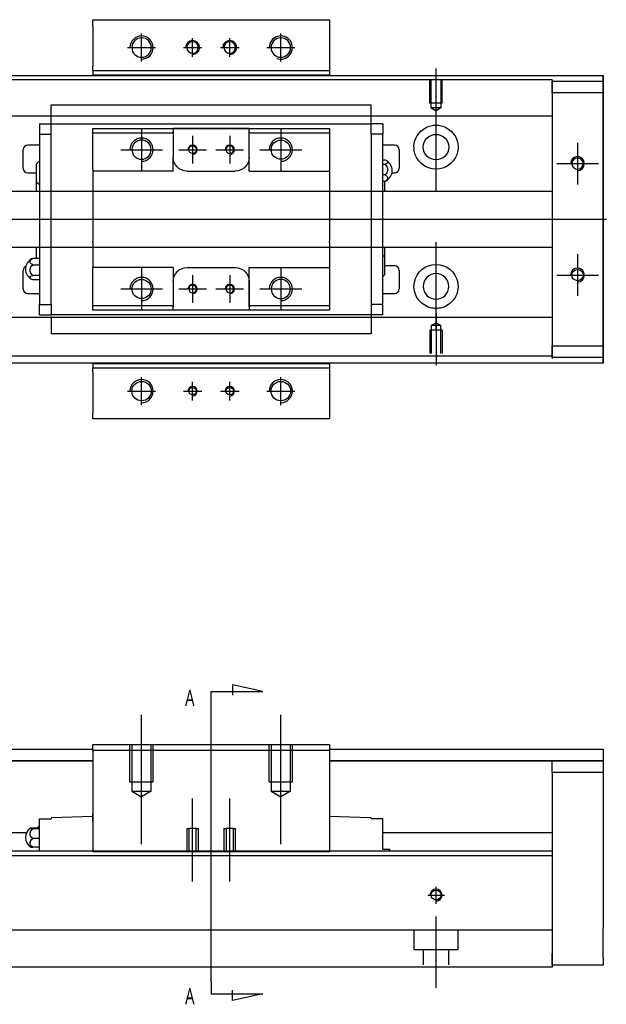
# Model space of a CAD drawing. Header units: millimetres. Extents: x -257 to 3135, y -1556 to 860.
# Tile 15 of 15: x 36 to 163, y -264 to -52. Entities that reach past the tile are written whole.
import ezdxf
from ezdxf.lldxf.tags import DXFTag

# ---------------------------------------------------------------- set-up
doc = ezdxf.new("R2010")
doc.units = ezdxf.units.MM
doc.layers.get('0').update_dxf_attribs({"linetype": 'CONTINUOUS'})
doc.styles.add('CHN', font='msjhbd.ttf')
tags = doc.linetypes.add('DASHED', pattern=[25.72, 12.86, -12.86]).pattern_tags.tags
tags[6:7] = [DXFTag(74, 4), DXFTag(75, 0), DXFTag(340, '0'), DXFTag(46, 0.0), DXFTag(50, 0.0), DXFTag(44, 0.0), DXFTag(45, 0.0)]
tags[4:5] = [DXFTag(74, 4), DXFTag(75, 0), DXFTag(340, '0'), DXFTag(46, 0.0), DXFTag(50, 0.0), DXFTag(44, 0.0), DXFTag(45, 0.0)]

msp = doc.modelspace()

# ---------------------------------------------------------------- linework, layer by layer
at = {"linetype": 'Continuous'}
for p, q in [((52.19, -53.28), (52.19, -51.99)), ((52.19, -51.99), (103.19, -51.99)), ((103.19, -51.99), (103.19, -53.28)), ((52.19, -53.28), (52.19, -61.99)), ((103.19, -53.28), (103.19, -61.99)), ((52.19, -62.99), (52.19, -61.99)), ((103.19, -62.99), (52.19, -62.99)), ((52.19, -62.99), (52.19, -63.99)), ((103.19, -61.99), (103.19, -62.99)), ((103.19, -62.99), (103.19, -63.99)), ((-12.86, -63.99), (88.38, -63.99)), ((88.38, -63.99), (162.14, -63.99)), ((162.14, -64.49), (162.14, -63.99)), ((162.14, -63.99), (162.14, -63.99)), ((162.14, -63.99), (162.14, -64.99)), ((162.14, -68.55), (162.14, -64.49)), ((162.14, -64.99), (162.14, -124.99)), ((162.14, -65.24), (162.14, -67.74)), ((162.14, -65.24), (162.14, -65.24)), ((162.14, -65.24), (162.14, -65.24)), ((162.14, -65.24), (162.14, -69.05)), ((162.14, -69.05), (162.14, -65.24)), ((162.14, -65.24), (162.14, -69.05)), ((162.14, -67.74), (162.14, -66.24)), ((162.14, -69.05), (162.14, -66.24)), ((162.14, -67.74), (162.14, -122.24)), ((162.14, -122.24), (162.14, -67.74)), ((162.14, -68.55), (162.14, -68.55)), ((162.14, -78.55), (162.14, -68.55)), ((162.14, -78.55), (162.14, -78.55)), ((162.14, -86.55), (162.14, -78.55)), ((162.14, -86.55), (162.14, -86.55)), ((162.14, -102.55), (162.14, -86.55)), ((162.14, -102.55), (162.14, -102.55)), ((162.14, -110.55), (162.14, -102.55)), ((162.14, -110.55), (162.14, -110.55)), ((162.14, -120.55), (162.14, -110.55)), ((162.14, -120.55), (162.14, -120.55)), ((162.14, -125.49), (162.14, -120.55)), ((162.14, -120.93), (162.14, -124.74)), ((162.14, -123.74), (162.14, -120.93)), ((162.14, -120.93), (162.14, -124.74)), ((162.14, -124.74), (162.14, -120.93)), ((162.14, -123.74), (162.14, -122.24)), ((162.14, -122.24), (162.14, -124.74)), ((162.14, -124.74), (162.14, -124.74)), ((162.14, -124.74), (162.14, -124.74)), ((162.14, -124.99), (162.14, -125.99)), ((72.49, -125.99), (-12.86, -125.99)), ((52.19, -125.99), (52.19, -126.99)), ((52.19, -127.99), (52.19, -126.99)), ((52.19, -126.99), (103.19, -126.99)), ((162.14, -125.99), (72.49, -125.99)), ((103.19, -125.99), (103.19, -126.99)), ((103.19, -126.99), (103.19, -127.99)), ((162.14, -125.99), (162.14, -125.49)), ((162.14, -125.99), (162.14, -125.99)), ((52.19, -127.99), (52.19, -136.7)), ((103.19, -127.99), (103.19, -136.7)), ((52.19, -137.99), (52.19, -136.7)), ((103.19, -136.7), (103.19, -137.99)), ((103.19, -137.99), (52.19, -137.99)), ((-12.86, -209.14), (52.19, -209.14)), ((52.19, -208.14), (103.19, -208.14)), ((52.19, -209.43), (52.19, -208.14)), ((52.19, -209.43), (52.19, -231.14)), ((103.19, -209.43), (52.19, -209.43)), ((103.19, -208.14), (103.19, -209.43)), ((103.19, -209.14), (162.14, -209.14)), ((103.19, -209.43), (103.19, -231.14)), ((162.14, -209.14), (162.14, -211.64)), ((52.19, -211.64), (-12.86, -211.64)), ((-12.86, -211.64), (52.19, -211.64)), ((162.14, -211.64), (103.19, -211.64)), ((103.19, -211.64), (162.14, -211.64)), ((151.14, -211.64), (162.14, -211.64)), ((151.14, -214.14), (151.14, -211.64)), ((162.14, -211.64), (162.14, -214.14)), ((162.14, -211.64), (162.14, -211.64)), ((162.14, -214.14), (151.14, -214.14)), ((151.14, -214.14), (151.14, -253.14)), ((162.14, -214.14), (162.14, -232.14)), ((40.69, -224.14), (43.19, -224.14)), ((40.69, -226.34), (40.69, -224.14)), ((43.19, -224.14), (43.19, -224.07)), ((52.19, -223.64), (43.38, -223.87)), ((52.13, -224.64), (52.19, -224.64)), ((52.19, -224.14), (52.19, -223.14)), ((52.19, -224.64), (52.19, -224.14)), ((103.19, -223.14), (103.19, -224.14)), ((111.99, -223.87), (103.19, -223.64)), ((103.19, -224.14), (103.19, -224.64)), ((103.19, -224.64), (103.25, -224.64)), ((112.19, -224.07), (112.19, -224.14)), ((114.69, -224.14), (112.19, -224.14)), ((114.69, -226.34), (114.69, -224.14)), ((39.23, -226.03), (40.69, -226.03)), ((40.69, -226.27), (39.23, -226.27)), ((40.69, -229.64), (40.69, -226.34)), ((114.69, -229.64), (114.69, -226.34)), ((37.9, -227.14), (12.64, -227.14)), ((40.69, -228.38), (39.23, -228.38)), ((151.14, -227.14), (114.69, -227.14)), ((80.25, -231.09), (1.14, -231.09)), ((40.69, -230.25), (39.23, -230.25)), ((40.69, -231.09), (40.69, -229.64)), ((52.19, -231.19), (52.19, -231.14)), ((52.19, -231.14), (103.19, -231.14)), ((151.14, -231.09), (80.25, -231.09)), ((103.19, -231.14), (103.19, -231.19)), ((114.69, -230.64), (114.69, -229.64)), ((114.69, -230.64), (116.07, -230.64)), ((116.07, -230.64), (116.19, -230.64)), ((116.07, -230.64), (116.07, -231.09)), ((116.19, -231.09), (116.19, -230.64)), ((79.99, -232.09), (1.14, -232.09)), ((103.19, -231.19), (52.19, -231.19)), ((151.14, -232.09), (79.99, -232.09)), ((151.14, -232.09), (151.14, -246.79)), ((162.14, -238.64), (162.14, -247.64)), ((151.14, -246.79), (151.14, -247.29)), ((151.14, -247.29), (151.14, -254.09)), ((151.14, -255.64), (151.14, -253.14)), ((151.14, -254.09), (151.14, -256.09)), ((162.14, -254.14), (162.14, -255.64)), ((73.84, -256.09), (1.14, -256.09)), ((151.14, -256.09), (73.84, -256.09)), ((162.14, -255.64), (151.14, -255.64))]:
    msp.add_line(p, q, dxfattribs=at)
for p, q in [((62.69, -60.99), (62.69, -54.99)), ((92.69, -60.99), (92.69, -54.99)), ((73.69, -59.99), (73.69, -55.99)), ((81.69, -59.99), (81.69, -55.99)), ((59.69, -57.99), (65.69, -57.99)), ((71.69, -57.99), (75.69, -57.99)), ((79.69, -57.99), (83.69, -57.99)), ((89.69, -57.99), (95.69, -57.99)), ((126.14, -73.61), (126.14, -62.49)), ((126.14, -88.96), (126.14, -69.91)), ((156.64, -78.49), (156.64, -87.49)), ((152.14, -82.99), (161.14, -82.99)), ((-62.86, -94.99), (80.43, -94.99)), ((80.43, -94.99), (162.84, -94.99)), ((126.14, -118.96), (126.14, -99.91)), ((156.64, -102.49), (156.64, -111.49)), ((152.14, -106.99), (161.14, -106.99)), ((126.14, -115.27), (126.14, -126.39)), ((62.69, -134.99), (62.69, -128.99)), ((92.69, -134.99), (92.69, -128.99)), ((73.69, -133.99), (73.69, -129.99)), ((81.69, -133.99), (81.69, -129.99)), ((59.69, -131.99), (65.69, -131.99)), ((71.69, -131.99), (75.69, -131.99)), ((79.69, -131.99), (83.69, -131.99)), ((89.69, -131.99), (95.69, -131.99)), ((77.69, -196.69), (88.84, -196.69)), ((77.69, -199.32), (77.69, -196.69)), ((88.84, -196.69), (82.25, -195.25)), ((82.25, -195.25), (82.25, -197.48)), ((77.69, -259.21), (77.69, -199.32)), ((77.69, -259.21), (77.69, -261.84)), ((77.69, -261.84), (88.84, -261.84)), ((82.25, -263.28), (82.25, -261.05)), ((88.84, -261.84), (82.25, -263.28))]:
    msp.add_line(p, q)
at = {"linetype": 'DASHED', "ltscale": 0.3}
for p, q in [((88.14, -64.94), (1.14, -64.94)), ((151.14, -64.94), (88.14, -64.94)), ((151.14, -64.94), (151.14, -65.24)), ((151.14, -65.24), (151.14, -65.44)), ((151.14, -65.24), (151.14, -67.74)), ((151.14, -67.74), (151.14, -65.24)), ((151.14, -65.24), (162.14, -65.24)), ((151.14, -65.44), (151.14, -66.44)), ((151.14, -66.44), (151.14, -72.77)), ((162.14, -67.74), (151.14, -67.74)), ((151.14, -67.74), (151.14, -122.24)), ((151.14, -72.77), (1.14, -72.77)), ((151.14, -88.99), (4.44, -88.99)), ((4.44, -100.99), (151.14, -100.99)), ((151.14, -116.11), (1.14, -116.11)), ((151.14, -116.11), (151.14, -117.11)), ((125.06, -117.89), (126.14, -117.27)), ((125.06, -117.89), (125.06, -123.89)), ((127.21, -117.89), (125.06, -117.89)), ((127.21, -117.89), (126.14, -117.27)), ((127.21, -123.89), (127.21, -117.89)), ((151.14, -117.11), (151.14, -123.44)), ((127.44, -118.89), (124.84, -118.89)), ((124.84, -118.89), (124.84, -123.89)), ((127.44, -118.89), (127.44, -123.89)), ((151.14, -122.24), (162.14, -122.24)), ((151.14, -122.24), (151.14, -124.74)), ((151.14, -124.74), (151.14, -122.24)), ((151.14, -124.44), (1.14, -124.44)), ((151.14, -123.44), (151.14, -124.44)), ((151.14, -124.44), (151.14, -124.74)), ((151.14, -124.74), (151.14, -124.94)), ((162.14, -124.74), (151.14, -124.74)), ((60.19, -216.14), (60.19, -208.14)), ((60.59, -208.14), (60.59, -218.14)), ((64.79, -218.14), (64.79, -208.14)), ((65.19, -216.14), (65.19, -208.14)), ((90.19, -216.14), (90.19, -208.14)), ((90.59, -208.14), (90.59, -218.14)), ((94.79, -218.14), (94.79, -208.14)), ((95.19, -216.14), (95.19, -208.14)), ((60.19, -216.14), (65.19, -216.14)), ((90.19, -216.14), (95.19, -216.14)), ((60.59, -218.14), (64.79, -218.14)), ((60.59, -218.14), (62.69, -219.35)), ((64.79, -218.14), (62.69, -219.35)), ((90.59, -218.14), (94.79, -218.14)), ((90.59, -218.14), (92.69, -219.35)), ((94.79, -218.14), (92.69, -219.35)), ((72.44, -226.19), (72.44, -231.19)), ((72.44, -226.19), (72.89, -226.19)), ((72.89, -226.19), (72.89, -231.19)), ((74.49, -226.19), (72.89, -226.19)), ((74.49, -231.19), (74.49, -226.19)), ((74.49, -226.19), (74.94, -226.19)), ((74.94, -231.19), (74.94, -226.19)), ((80.44, -226.19), (80.44, -231.19)), ((80.44, -226.19), (80.89, -226.19)), ((80.89, -226.19), (80.89, -231.19)), ((82.49, -226.19), (80.89, -226.19)), ((82.49, -231.19), (82.49, -226.19)), ((82.49, -226.19), (82.94, -226.19)), ((82.94, -231.19), (82.94, -226.19)), ((151.14, -248.09), (1.14, -248.09)), ((121.39, -248.09), (121.39, -252.24)), ((130.89, -252.24), (130.89, -248.09)), ((121.39, -252.24), (130.89, -252.24)), ((123.39, -252.24), (123.39, -255.54)), ((128.89, -255.54), (128.89, -252.24))]:
    msp.add_line(p, q, dxfattribs=at)
at = {"linetype": 'DASHED'}
for p, q in [((103.19, -63.94), (52.19, -63.94)), ((151.14, -72.77), (151.14, -73.77)), ((151.14, -73.77), (151.14, -75.31)), ((151.14, -75.31), (151.14, -78.87)), ((151.14, -78.87), (151.14, -80.79)), ((151.14, -80.79), (151.14, -84.49)), ((151.14, -105.49), (151.14, -109.09)), ((151.14, -109.09), (151.14, -111.01)), ((151.14, -111.01), (151.14, -114.57)), ((151.14, -114.57), (151.14, -116.11)), ((52.19, -126.04), (103.19, -126.04)), ((40.69, -224.14), (40.69, -224.14)), ((43.19, -224.14), (43.19, -224.14)), ((112.19, -224.14), (112.19, -224.14)), ((114.69, -224.14), (114.69, -224.14)), ((151.14, -231.09), (151.14, -232.09))]:
    msp.add_line(p, q, dxfattribs=at)
at = {"linetype": 'DASHED', "ltscale": 0.1}
for p, q in [((124.84, -69.99), (124.84, -64.99)), ((125.06, -70.99), (125.06, -64.99)), ((127.21, -64.99), (127.21, -70.99)), ((127.44, -69.99), (127.44, -64.99)), ((127.44, -69.99), (124.84, -69.99)), ((127.21, -70.99), (125.06, -70.99)), ((125.06, -70.99), (126.14, -71.61)), ((127.21, -70.99), (126.14, -71.61))]:
    msp.add_line(p, q, dxfattribs=at)
at = {"linetype": 'DASHED', "ltscale": 0.5}
for p, q in [((43.19, -70.38), (43.19, -70.33)), ((43.19, -70.51), (43.19, -70.38)), ((112.19, -70.38), (43.19, -70.38)), ((43.19, -74.09), (43.19, -70.51)), ((112.19, -70.38), (112.19, -70.33)), ((112.19, -70.51), (112.19, -70.38)), ((112.19, -74.09), (112.19, -70.51)), ((43.19, -74.42), (43.19, -74.09)), ((112.19, -74.42), (112.19, -74.09)), ((40.69, -74.42), (40.69, -76.62)), ((40.69, -74.42), (43.19, -74.42)), ((43.19, -75.42), (43.19, -74.42)), ((43.19, -74.42), (112.19, -74.42)), ((43.19, -74.52), (43.19, -74.52)), ((43.19, -76.62), (43.19, -75.42)), ((52.19, -76.42), (52.19, -75.42)), ((62.69, -75.49), (62.69, -84.49)), ((69.19, -76.42), (69.49, -76.12)), ((69.49, -75.42), (69.49, -76.12)), ((85.89, -75.42), (69.49, -75.42)), ((69.49, -76.12), (69.49, -81.59)), ((69.58, -75.42), (85.8, -75.42)), ((85.89, -76.12), (85.89, -75.42)), ((85.89, -76.12), (86.19, -76.42)), ((85.89, -84.59), (85.89, -76.12)), ((85.89, -81.59), (85.89, -76.12)), ((92.69, -75.49), (92.69, -84.49)), ((103.19, -75.42), (103.19, -76.42)), ((114.69, -74.42), (112.19, -74.42)), ((112.19, -75.42), (112.19, -74.42)), ((112.19, -74.52), (112.19, -74.52)), ((112.19, -76.62), (112.19, -75.42)), ((114.69, -74.42), (114.69, -76.62)), ((40.69, -76.62), (43.19, -76.62)), ((40.69, -76.62), (40.69, -113.36)), ((43.19, -77.1), (43.19, -76.62)), ((43.19, -77.09), (43.19, -76.66)), ((43.19, -112.88), (43.19, -77.09)), ((52.19, -84.29), (52.19, -76.42)), ((69.19, -76.42), (52.19, -76.42)), ((73.69, -76.99), (73.69, -82.99)), ((81.69, -76.99), (81.69, -82.99)), ((103.19, -76.42), (86.19, -76.42)), ((103.19, -76.42), (103.19, -84.29)), ((114.69, -76.62), (112.19, -76.62)), ((112.19, -76.62), (112.19, -77.1)), ((112.19, -76.66), (112.19, -77.09)), ((112.19, -77.09), (112.19, -112.88)), ((114.69, -113.36), (114.69, -76.62)), ((37.19, -83.99), (37.19, -79.99)), ((40.69, -78.99), (38.19, -78.99)), ((58.19, -79.99), (67.19, -79.99)), ((70.69, -79.99), (76.69, -79.99)), ((78.69, -79.99), (84.69, -79.99)), ((88.19, -79.99), (97.19, -79.99)), ((117.19, -78.99), (114.69, -78.99)), ((118.19, -79.99), (118.19, -83.99)), ((69.49, -84.59), (69.49, -81.59)), ((114.69, -82.19), (115.15, -82.19)), ((40.04, -86.91), (40.04, -83.06)), ((52.19, -84.29), (52.19, -89.99)), ((72.49, -84.59), (82.89, -84.59)), ((85.89, -84.59), (103.19, -84.59)), ((103.19, -84.29), (103.19, -89.99)), ((114.69, -83.13), (115.15, -83.13)), ((38.19, -84.99), (40.04, -84.99)), ((40.04, -88.99), (40.04, -86.91)), ((115.15, -85.43), (114.69, -85.43)), ((114.69, -86.79), (115.15, -86.79)), ((115.04, -86.79), (115.04, -88.99)), ((116.64, -84.99), (117.19, -84.99)), ((52.19, -89.99), (52.19, -90.29)), ((52.19, -90.29), (52.19, -99.69)), ((103.19, -89.99), (103.19, -90.29)), ((103.19, -90.29), (103.19, -99.69)), ((40.04, -103.41), (40.04, -100.99)), ((52.19, -99.99), (52.19, -99.69)), ((52.19, -99.99), (52.19, -105.39)), ((103.19, -99.99), (103.19, -99.69)), ((103.19, -99.99), (103.19, -105.39)), ((115.04, -100.99), (115.04, -103.07)), ((40.69, -103.42), (39.23, -103.42)), ((115.04, -103.07), (115.04, -106.92)), ((37.19, -109.99), (37.19, -105.99)), ((39.23, -104.77), (40.69, -104.77)), ((52.19, -105.69), (52.19, -105.39)), ((69.49, -105.39), (52.19, -105.39)), ((52.19, -113.56), (52.19, -105.69)), ((62.69, -105.49), (62.69, -114.49)), ((69.49, -105.39), (69.49, -108.39)), ((72.49, -105.39), (82.89, -105.39)), ((85.89, -113.86), (85.89, -105.39)), ((92.69, -105.49), (92.69, -114.49)), ((103.19, -105.39), (103.19, -113.56)), ((117.19, -104.99), (115.04, -104.99)), ((118.19, -105.99), (118.19, -109.99)), ((40.69, -107.07), (39.23, -107.07)), ((40.69, -108.01), (39.23, -108.01)), ((73.69, -106.99), (73.69, -112.99)), ((81.69, -106.99), (81.69, -112.99)), ((58.19, -109.99), (67.19, -109.99)), ((69.49, -108.39), (69.49, -113.86)), ((70.69, -109.99), (76.69, -109.99)), ((78.69, -109.99), (84.69, -109.99)), ((85.89, -108.39), (85.89, -113.86)), ((88.19, -109.99), (97.19, -109.99)), ((38.19, -110.99), (40.69, -110.99)), ((114.69, -110.99), (117.19, -110.99)), ((40.69, -113.36), (43.19, -113.36)), ((40.69, -115.56), (40.69, -113.36)), ((43.19, -113.32), (43.19, -112.88)), ((43.19, -113.36), (43.19, -112.88)), ((43.19, -113.36), (43.19, -114.56)), ((52.19, -113.56), (69.19, -113.56)), ((52.19, -114.56), (52.19, -113.56)), ((69.49, -113.86), (69.19, -113.56)), ((69.49, -114.56), (69.49, -113.86)), ((86.19, -113.56), (85.89, -113.86)), ((85.89, -113.86), (85.89, -114.56)), ((86.19, -113.56), (103.19, -113.56)), ((103.19, -113.56), (103.19, -114.56)), ((112.19, -112.88), (112.19, -113.36)), ((112.19, -112.88), (112.19, -113.32)), ((112.19, -113.36), (112.19, -114.56)), ((114.69, -113.36), (112.19, -113.36)), ((114.69, -115.56), (114.69, -113.36)), ((43.19, -116.11), (40.15, -116.11)), ((43.19, -116.11), (40.15, -116.11)), ((40.69, -115.56), (43.19, -115.56)), ((43.19, -114.56), (43.19, -115.56)), ((112.19, -115.56), (43.19, -115.56)), ((43.19, -115.89), (43.19, -119.47)), ((85.89, -114.56), (69.49, -114.56)), ((85.8, -114.56), (69.58, -114.56)), ((112.19, -114.56), (112.19, -115.56)), ((112.19, -115.46), (112.19, -115.46)), ((112.19, -115.56), (112.19, -115.89)), ((114.69, -115.56), (112.19, -115.56)), ((112.19, -115.89), (112.19, -119.47)), ((43.19, -119.47), (43.19, -119.6)), ((43.19, -119.6), (43.19, -119.65)), ((43.19, -119.6), (112.19, -119.6)), ((112.19, -119.47), (112.19, -119.6)), ((112.19, -119.6), (112.19, -119.65))]:
    msp.add_line(p, q, dxfattribs=at)
at = {"ltscale": 0.2}
for p, q in [((62.69, -229.55), (62.69, -201.73)), ((92.69, -229.55), (92.69, -201.73)), ((73.69, -237.6), (73.69, -219.77)), ((81.69, -237.6), (81.69, -219.77))]:
    msp.add_line(p, q, dxfattribs=at)
at = {"ltscale": 0.5}
for p, q in [((126.14, -242.41), (126.14, -238.74)), ((124.34, -240.54), (127.94, -240.54)), ((126.14, -260.54), (126.14, -245.18))]:
    msp.add_line(p, q, dxfattribs=at)
at = {"linetype": 'Continuous', "extrusion": (0, 0, -1)}
for centre, radius in [((-62.69, -57.99), 2.1), ((-92.69, -57.99), 2.1), ((-156.64, -82.99), 1.23), ((-126.14, -109.44), 2.75)]:
    msp.add_circle(centre, radius, dxfattribs=at)
at = {"linetype": 'DASHED', "ltscale": 0.15, "extrusion": (0, 0, -1)}
for centre in [(-73.69, -57.99), (-81.69, -57.99)]:
    msp.add_circle(centre, 1.25, dxfattribs=at)
at = {"linetype": 'DASHED', "ltscale": 0.5, "extrusion": (0, 0, -1)}
for centre, radius in [((-62.69, -79.99), 2.07), ((-81.69, -79.99), 0.825), ((-92.69, -109.99), 2.07), ((-73.69, -109.99), 0.825), ((-81.69, -109.99), 0.825)]:
    msp.add_circle(centre, radius, dxfattribs=at)
at = {"linetype": 'DASHED', "ltscale": 0.5}
for centre, radius in [((92.69, -79.99), 2.07), ((73.69, -79.99), 0.825), ((62.69, -109.99), 2.07)]:
    msp.add_circle(centre, radius, dxfattribs=at)
at = {"linetype": 'Continuous'}
for centre, radius in [((126.14, -79.44), 2.75), ((156.64, -106.99), 1.23), ((62.69, -131.99), 2.1), ((92.69, -131.99), 2.1), ((126.14, -240.54), 1.07)]:
    msp.add_circle(centre, radius, dxfattribs=at)
at = {"linetype": 'DASHED', "ltscale": 0.15}
for centre in [(73.69, -131.99), (81.69, -131.99)]:
    msp.add_circle(centre, 0.8, dxfattribs=at)
for centre, radius, start in [((62.69, -57.99), 2.5, 270), ((92.69, -57.99), 2.5, 249.2801), ((156.64, -82.99), 1.5, 270), ((156.64, -106.99), 1.5, 270), ((62.69, -131.99), 2.5, 270), ((92.69, -131.99), 2.5, 270), ((126.14, -240.54), 1.3, 270)]:
    msp.add_arc(centre, radius, start, 180)
for centre, radius in [((73.69, -57.99), 1.5), ((81.69, -57.99), 1.5), ((73.69, -131.99), 1), ((81.69, -131.99), 1)]:
    msp.add_arc(centre, radius, 270, 180, dxfattribs=at)
at = {"linetype": 'Continuous', "extrusion": (0, 0, -1)}
for centre, start, end in [((-126.14, -79.44), 13.6191, 80.1049), ((-126.14, -79.44), 99.8951, 166.3809), ((-126.14, -79.44), 189.6765, 350.3235), ((-126.14, -109.44), 10.8558, 169.1442), ((-126.14, -109.44), 285.2319, 347.572), ((-126.14, -109.44), 192.428, 254.7681)]:
    msp.add_arc(centre, 4.75, start, end, dxfattribs=at)
at = {"linetype": 'DASHED', "ltscale": 0.5}
for centre, radius, start, end in [((62.69, -79.99), 2.5, 270, 180), ((92.69, -79.99), 2.5, 270, 180), ((38.19, -79.99), 1, 90, 180), ((73.69, -79.99), 1, 270, 180), ((81.69, -79.99), 1, 270, 180), ((117.19, -79.99), 1, 0, 90), ((42.18, -84.94), 2.85, 121.5132, 138.6569), ((114.19, -84.49), 2.5, 0, 61.7734), ((38.19, -83.99), 1, 180, 270), ((114.19, -84.49), 2.5, 298.2701, 0), ((117.19, -83.99), 1, 270, 0), ((42.18, -85.02), 2.85, 221.3431, 238.4868), ((40.19, -105.71), 2.5, 118.2701, 180), ((112.9, -104.95), 2.85, 41.3431, 51.1006), ((38.19, -105.99), 1, 114.7486, 180), ((40.19, -105.71), 2.5, 180, 241.7734), ((117.19, -105.99), 1, 0, 90), ((62.69, -109.99), 2.5, 270, 180), ((92.69, -109.99), 2.5, 270, 180), ((112.9, -105.04), 2.85, 308.8994, 318.6569), ((38.19, -109.99), 1, 180, 270), ((73.69, -109.99), 1, 270, 180), ((81.69, -109.99), 1, 270, 180), ((117.19, -109.99), 1, 270, 0)]:
    msp.add_arc(centre, radius, start, end, dxfattribs=at)
at = {"linetype": 'DASHED', "ltscale": 0.5, "extrusion": (0, 0, -1)}
for centre, start, end in [((-72.49, -81.59), 270, 359.96), ((-82.89, -81.59), 180, 270), ((-72.49, -108.39), 360, 90), ((-82.89, -108.39), 90, 180)]:
    msp.add_arc(centre, 3, start, end, dxfattribs=at)
at = {"linetype": 'Continuous'}
for centre, radius, start, end in [((43.39, -224.07), 0.2, 91.5, 180), ((111.99, -224.07), 0.2, 0, 88.5), ((40.19, -228.14), 2.5, 126.4021, 180), ((42.18, -228.1), 2.85, 121.5132, 133.5232), ((40.19, -228.14), 2.5, 180, 233.5675)]:
    msp.add_arc(centre, radius, start, end, dxfattribs=at)
for points, knots in [([(162.14, -69.05), (162.14, -69.23), (162.14, -69.41), (162.14, -69.77), (162.14, -69.94), (162.14, -70.28), (162.14, -70.45), (162.14, -70.77), (162.14, -70.92), (162.14, -71.2), (162.14, -71.33), (162.14, -71.58), (162.14, -71.69), (162.14, -71.88), (162.14, -71.97), (162.14, -72.11), (162.14, -72.17), (162.14, -72.25), (162.14, -72.28), (162.14, -72.31), (162.14, -72.31), (162.14, -72.27), (162.14, -72.24), (162.14, -72.15), (162.14, -72.09), (162.14, -71.94), (162.14, -71.85), (162.14, -71.65), (162.14, -71.54), (162.14, -71.29), (162.14, -71.16), (162.14, -70.87), (162.14, -70.72), (162.14, -70.4), (162.14, -70.23), (162.14, -70.06), (162.14, -69.74), (162.14, -69.39), (162.14, -69.05)], [0, 0, 0, 0, 0.052893, 0.052893, 0.105785, 0.105785, 0.158678, 0.158678, 0.211571, 0.211571, 0.264464, 0.264464, 0.317356, 0.317356, 0.370249, 0.370249, 0.423142, 0.423142, 0.476034, 0.476034, 0.528927, 0.528927, 0.58182, 0.58182, 0.634712, 0.634712, 0.687605, 0.687605, 0.740498, 0.740498, 0.793391, 0.793391, 0.846283, 0.846283, 0.899176, 0.899176, 0.899176, 1, 1, 1, 1]), ([(162.14, -69.05), (162.14, -69.23), (162.14, -69.41), (162.14, -69.77), (162.14, -69.94), (162.14, -70.28), (162.14, -70.45), (162.14, -70.77), (162.14, -70.92), (162.14, -71.2), (162.14, -71.33), (162.14, -71.58), (162.14, -71.69), (162.14, -71.88), (162.14, -71.97), (162.14, -72.11), (162.14, -72.17), (162.14, -72.25), (162.14, -72.28), (162.14, -72.31), (162.14, -72.31), (162.14, -72.27), (162.14, -72.24), (162.14, -72.15), (162.14, -72.09), (162.14, -71.94), (162.14, -71.85), (162.14, -71.65), (162.14, -71.54), (162.14, -71.29), (162.14, -71.16), (162.14, -70.87), (162.14, -70.72), (162.14, -70.4), (162.14, -70.23), (162.14, -70.06), (162.14, -69.74), (162.14, -69.39), (162.14, -69.05)], [0, 0, 0, 0, 0.052893, 0.052893, 0.105785, 0.105785, 0.158678, 0.158678, 0.211571, 0.211571, 0.264464, 0.264464, 0.317356, 0.317356, 0.370249, 0.370249, 0.423142, 0.423142, 0.476034, 0.476034, 0.528927, 0.528927, 0.58182, 0.58182, 0.634712, 0.634712, 0.687605, 0.687605, 0.740498, 0.740498, 0.793391, 0.793391, 0.846283, 0.846283, 0.899176, 0.899176, 0.899176, 1, 1, 1, 1]), ([(125.32, -74.76), (125.73, -74.69), (126.16, -74.67), (126.71, -74.72), (126.83, -74.74), (126.95, -74.76)], [0, 0, 0, 0, 0.772987, 0.772987, 1, 1, 1, 1]), ([(127.39, -114.02), (126.98, -114.13), (126.56, -114.19), (125.72, -114.19), (125.29, -114.13), (124.89, -114.02)], [0, 0, 0, 0, 0.500461, 0.500461, 1, 1, 1, 1]), ([(162.14, -120.93), (162.14, -120.75), (162.14, -120.57), (162.14, -120.21), (162.14, -120.03), (162.14, -119.69), (162.14, -119.53), (162.14, -119.21), (162.14, -119.06), (162.14, -118.78), (162.14, -118.65), (162.14, -118.4), (162.14, -118.29), (162.14, -118.1), (162.14, -118.01), (162.14, -117.87), (162.14, -117.81), (162.14, -117.73), (162.14, -117.7), (162.14, -117.67), (162.14, -117.67), (162.14, -117.71), (162.14, -117.74), (162.14, -117.83), (162.14, -117.89), (162.14, -118.04), (162.14, -118.13), (162.14, -118.33), (162.14, -118.44), (162.14, -118.69), (162.14, -118.82), (162.14, -119.11), (162.14, -119.26), (162.14, -119.58), (162.14, -119.75), (162.14, -120.08), (162.14, -120.24), (162.14, -120.58), (162.14, -120.75), (162.14, -120.93)], [0, 0, 0, 0, 0.052926, 0.052926, 0.105852, 0.105852, 0.158778, 0.158778, 0.211704, 0.211704, 0.26463, 0.26463, 0.317556, 0.317556, 0.370482, 0.370482, 0.423408, 0.423408, 0.476333, 0.476333, 0.529259, 0.529259, 0.582185, 0.582185, 0.635111, 0.635111, 0.688037, 0.688037, 0.740963, 0.740963, 0.793889, 0.793889, 0.846815, 0.846815, 0.899741, 0.899741, 0.949242, 0.949242, 1, 1, 1, 1]), ([(162.14, -120.93), (162.14, -120.75), (162.14, -120.57), (162.14, -120.21), (162.14, -120.03), (162.14, -119.69), (162.14, -119.53), (162.14, -119.21), (162.14, -119.06), (162.14, -118.78), (162.14, -118.65), (162.14, -118.4), (162.14, -118.29), (162.14, -118.1), (162.14, -118.01), (162.14, -117.87), (162.14, -117.81), (162.14, -117.73), (162.14, -117.7), (162.14, -117.68)], [0, 0, 0, 0, 0.111112, 0.111112, 0.222224, 0.222224, 0.333337, 0.333337, 0.444449, 0.444449, 0.555561, 0.555561, 0.666673, 0.666673, 0.777785, 0.777785, 0.888898, 0.888898, 1, 1, 1, 1]), ([(162.14, -117.68), (162.14, -117.68), (162.14, -117.68), (162.14, -117.71), (162.14, -117.74), (162.14, -117.83), (162.14, -117.89), (162.14, -118.04), (162.14, -118.13), (162.14, -118.33), (162.14, -118.44), (162.14, -118.69), (162.14, -118.82), (162.14, -119.11), (162.14, -119.26), (162.14, -119.58), (162.14, -119.75), (162.14, -120.08), (162.14, -120.24), (162.14, -120.58), (162.14, -120.75), (162.14, -120.93)], [0, 0, 0, 0, 0.058411, 0.058411, 0.164275, 0.164275, 0.270139, 0.270139, 0.376003, 0.376003, 0.481867, 0.481867, 0.587731, 0.587731, 0.693595, 0.693595, 0.799459, 0.799459, 0.898473, 0.898473, 1, 1, 1, 1]), ([(39.23, -226.27), (39.1, -226.26), (38.99, -226.24), (38.82, -226.21), (38.75, -226.2), (38.69, -226.16), (38.68, -226.15), (38.72, -226.11), (38.78, -226.09), (38.93, -226.06), (39.03, -226.05), (39.18, -226.03), (39.2, -226.03), (39.23, -226.03)], [0, 0, 0, 0, 0.192078, 0.192078, 0.384156, 0.384156, 0.576234, 0.576234, 0.768312, 0.768312, 0.960389, 0.960389, 1, 1, 1, 1]), ([(39.23, -228.38), (39.1, -228.28), (38.99, -228.16), (38.82, -227.9), (38.75, -227.75), (38.69, -227.45), (38.68, -227.29), (38.72, -226.99), (38.78, -226.84), (38.93, -226.56), (39.03, -226.44), (39.18, -226.31), (39.2, -226.29), (39.23, -226.27)], [0, 0, 0, 0, 0.192078, 0.192078, 0.384156, 0.384156, 0.576234, 0.576234, 0.768312, 0.768312, 0.960389, 0.960389, 1, 1, 1, 1]), ([(39.23, -230.25), (39.1, -230.16), (38.99, -230.05), (38.82, -229.82), (38.75, -229.69), (38.69, -229.42), (38.68, -229.28), (38.72, -229.01), (38.78, -228.88), (38.93, -228.64), (39.03, -228.53), (39.18, -228.41), (39.2, -228.39), (39.23, -228.38)], [0, 0, 0, 0, 0.192078, 0.192078, 0.384156, 0.384156, 0.576234, 0.576234, 0.768312, 0.768312, 0.960389, 0.960389, 1, 1, 1, 1]), ([(38.7, -230.15), (38.73, -230.17), (38.78, -230.18), (38.93, -230.21), (39.03, -230.23), (39.18, -230.24), (39.2, -230.24), (39.23, -230.25)], [0, 0, 0, 0, 0.448024, 0.448024, 0.905631, 0.905631, 1, 1, 1, 1]), ([(162.14, -232.14), (162.14, -232.14), (162.14, -232.15), (162.14, -232.21), (162.14, -232.26), (162.14, -232.38), (162.14, -232.45), (162.14, -232.62), (162.14, -232.72), (162.14, -232.94), (162.14, -233.07), (162.14, -233.33), (162.14, -233.48), (162.14, -233.78), (162.14, -233.94), (162.14, -234.27), (162.14, -234.44), (162.14, -234.79), (162.14, -234.97), (162.14, -235.33), (162.14, -235.51), (162.14, -235.87), (162.14, -236.04), (162.14, -236.39), (162.14, -236.56), (162.14, -236.89), (162.14, -237.05), (162.14, -237.35), (162.14, -237.49), (162.14, -237.75), (162.14, -237.87), (162.14, -238.09), (162.14, -238.19), (162.14, -238.35), (162.14, -238.42), (162.14, -238.53), (162.14, -238.57), (162.14, -238.63), (162.14, -238.64), (162.14, -238.64)], [0, 0, 0, 0, 0.052926, 0.052926, 0.105852, 0.105852, 0.158778, 0.158778, 0.211704, 0.211704, 0.26463, 0.26463, 0.317556, 0.317556, 0.370482, 0.370482, 0.423408, 0.423408, 0.476333, 0.476333, 0.529259, 0.529259, 0.582185, 0.582185, 0.635111, 0.635111, 0.688037, 0.688037, 0.740963, 0.740963, 0.793889, 0.793889, 0.846815, 0.846815, 0.899741, 0.899741, 0.949242, 0.949242, 1, 1, 1, 1]), ([(162.14, -254.14), (162.14, -254.14), (162.14, -254.12), (162.14, -254.06), (162.14, -254.02), (162.14, -253.9), (162.14, -253.83), (162.14, -253.66), (162.14, -253.56), (162.14, -253.34), (162.14, -253.21), (162.14, -252.95), (162.14, -252.8), (162.14, -252.5), (162.14, -252.34), (162.14, -252.01), (162.14, -251.84), (162.14, -251.49), (162.14, -251.31), (162.14, -250.95), (162.14, -250.77), (162.14, -250.41), (162.14, -250.23), (162.14, -249.89), (162.14, -249.71), (162.14, -249.39), (162.14, -249.23), (162.14, -248.93), (162.14, -248.79), (162.14, -248.53), (162.14, -248.41), (162.14, -248.19), (162.14, -248.09), (162.14, -247.92), (162.14, -247.85), (162.14, -247.75), (162.14, -247.71), (162.14, -247.65), (162.14, -247.64), (162.14, -247.64)], [0, 0, 0, 0, 0.052926, 0.052926, 0.105852, 0.105852, 0.158778, 0.158778, 0.211704, 0.211704, 0.26463, 0.26463, 0.317556, 0.317556, 0.370482, 0.370482, 0.423408, 0.423408, 0.476333, 0.476333, 0.529259, 0.529259, 0.582185, 0.582185, 0.635111, 0.635111, 0.688037, 0.688037, 0.740963, 0.740963, 0.793889, 0.793889, 0.846815, 0.846815, 0.899741, 0.899741, 0.949242, 0.949242, 1, 1, 1, 1])]:
    msp.add_open_spline(points, degree=3, knots=knots, dxfattribs=at)
at = {"linetype": 'DASHED', "ltscale": 0.5}
for points, degree in [([(52.19, -75.42), (69.49, -75.42)], 1), ([(85.89, -75.42), (103.19, -75.42)], 1), ([(69.49, -84.59), (52.19, -84.59)], 1), ([(115.15, -86.79), (115.23, -86.76), (115.31, -86.72), (115.38, -86.69)], 3), ([(39.23, -103.42), (39.14, -103.45), (39.07, -103.48), (39, -103.52)], 3), ([(85.89, -105.39), (103.19, -105.39)], 1), ([(69.49, -114.56), (52.19, -114.56)], 1), ([(103.19, -114.56), (85.89, -114.56)], 1)]:
    msp.add_open_spline(points, degree=degree, dxfattribs=at)
at = {"linetype": 'Continuous'}
for points in [[(121.45, -80.24), (121.34, -79.58), (121.38, -78.91), (121.52, -78.32)], [(130.75, -78.32), (130.9, -78.92), (130.93, -79.58), (130.82, -80.24)], [(121.5, -110.46), (121.37, -109.86), (121.35, -109.19), (121.47, -108.54)], [(130.8, -108.54), (130.93, -109.2), (130.91, -109.86), (130.78, -110.46)]]:
    msp.add_open_spline(points, degree=3, dxfattribs=at)
at = {"linetype": 'DASHED', "ltscale": 0.5}
msp.add_rational_spline([(69.49, -81.59), (69.49, -81.59), (69.49, -81.59)], [0.500000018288, 0.499999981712, 0.500000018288], degree=2, dxfattribs=at)
for points in [[(115.15, -82.19), (115.28, -82.24), (115.39, -82.29), (115.56, -82.41), (115.62, -82.47), (115.69, -82.61), (115.7, -82.68), (115.65, -82.81), (115.6, -82.88), (115.45, -83), (115.35, -83.06), (115.2, -83.12), (115.17, -83.13), (115.15, -83.13)], [(115.15, -83.13), (115.28, -83.24), (115.39, -83.37), (115.56, -83.66), (115.62, -83.82), (115.69, -84.15), (115.7, -84.32), (115.65, -84.65), (115.6, -84.81), (115.45, -85.11), (115.35, -85.25), (115.2, -85.39), (115.17, -85.41), (115.15, -85.43)], [(115.15, -85.43), (115.28, -85.49), (115.39, -85.57), (115.56, -85.74), (115.62, -85.83), (115.69, -86.03), (115.7, -86.13), (115.65, -86.32), (115.6, -86.42), (115.45, -86.6), (115.35, -86.68), (115.2, -86.76), (115.17, -86.77), (115.15, -86.79)], [(39.23, -104.77), (39.1, -104.71), (38.99, -104.63), (38.82, -104.46), (38.75, -104.37), (38.69, -104.18), (38.68, -104.07), (38.72, -103.88), (38.78, -103.78), (38.93, -103.61), (39.03, -103.53), (39.18, -103.44), (39.2, -103.43), (39.23, -103.42)], [(39.23, -107.07), (39.1, -106.96), (38.99, -106.83), (38.82, -106.55), (38.75, -106.39), (38.69, -106.06), (38.68, -105.89), (38.72, -105.56), (38.78, -105.39), (38.93, -105.09), (39.03, -104.96), (39.18, -104.82), (39.2, -104.79), (39.23, -104.77)], [(39.23, -108.01), (39.1, -107.97), (38.99, -107.91), (38.82, -107.8), (38.75, -107.73), (38.69, -107.6), (38.68, -107.53), (38.72, -107.39), (38.78, -107.32), (38.93, -107.2), (39.03, -107.14), (39.18, -107.09), (39.2, -107.08), (39.23, -107.07)]]:
    msp.add_open_spline(points, degree=3, knots=[0, 0, 0, 0, 0.192078, 0.192078, 0.384156, 0.384156, 0.576234, 0.576234, 0.768312, 0.768312, 0.960389, 0.960389, 1, 1, 1, 1], dxfattribs=at)

# ---------------------------------------------------------------- texts
at = {"style": 'CHN', "width": 0.7}
for p in [(72.07, -199.82), (72.07, -264.07)]:
    msp.add_text('A', height=3.5, dxfattribs=at).set_placement(p)

doc.saveas('drawing.dxf')
